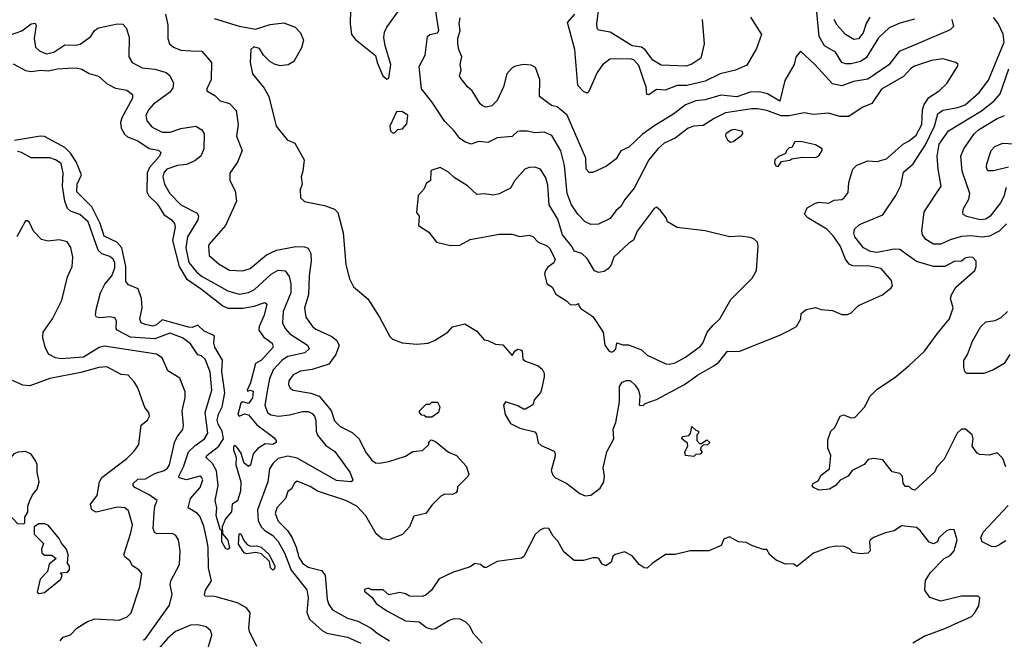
# Model space of a CAD drawing. Extents: x 2210602 to 2357277, y 510288 to 673808.
# Tile 222 of 256: x 2302023 to 2307284, y 559203 to 562515. Entities that reach past the tile are written whole.
import ezdxf

# ---------------------------------------------------------------- set-up
doc = ezdxf.new("R2010")
doc.units = 0

msp = doc.modelspace()

# ---------------------------------------------------------------- linework, layer by layer
at = {"layer": '0CON05XD'}
for points in [[(2305045, 559970), (2305075, 559973.8), (2305125, 560011.2), (2305143.8, 560045), (2305148, 560075), (2305140.7, 560119.3), (2305160, 560205), (2305198, 560275), (2305194.1, 560325.9), (2305208.3, 560361.7), (2305227.3, 560472.7), (2305228, 560555), (2305242.7, 560577.3), (2305265, 560586.2), (2305285, 560586), (2305311.2, 560561.2), (2305328.8, 560535), (2305336.7, 560505), (2305333.3, 560455), (2305355, 560452.5), (2305365, 560462.5), (2305425.9, 560484.1), (2305575.4, 560564.6), (2305645, 560615.6), (2305731.2, 560665), (2305759.2, 560685), (2305805, 560743.8), (2305865, 560742), (2306085, 560828), (2306137.5, 560855), (2306173.8, 560875), (2306196.2, 560915), (2306198.8, 560945), (2306224.4, 560965.6), (2306275, 560975.8), (2306305, 560966), (2306365, 560960), (2306415, 560938.8), (2306445, 560938.8), (2306465, 560947.5), (2306505, 560987.5), (2306632.5, 561045), (2306679.3, 561080.7), (2306687, 561093), (2306680.7, 561120.7), (2306625, 561184), (2306565, 561196.7), (2306475, 561199.4), (2306455, 561207.5), (2306434.4, 561235), (2306406.3, 561306.3), (2306368.7, 561358.7), (2306334.7, 561394.7), (2306233.3, 561455), (2306216.7, 561475), (2306230.5, 561509.5), (2306275, 561533.3), (2306295, 561538.8), (2306345, 561534.2), (2306375, 561550), (2306415, 561554.2), (2306427.9, 561562.1), (2306448.8, 561591.2), (2306453.1, 561645), (2306475, 561716), (2306495, 561736.9), (2306555, 561760), (2306605, 561757.1), (2306655, 561771.2), (2306745, 561850.6), (2306775, 561866.7), (2306812.1, 561897.9), (2306842.9, 561955), (2306846.9, 562033.1), (2306855, 562062), (2306880.9, 562099.1), (2306936.2, 562135), (2306975.6, 562174.4), (2307033.3, 562265), (2307037.5, 562275), (2307025, 562286.7), (2306955, 562305.8), (2306895, 562295.7), (2306804.4, 562265.6), (2306785, 562254), (2306745, 562210.6), (2306626.9, 562143.1), (2306575, 562067.5), (2306524.6, 562045.4), (2306452.4, 561997.6), (2306405, 561997.1), (2306345, 562014.3), (2306265, 562007.5), (2306215, 562017.5), (2306135, 562000.9), (2306091.3, 562001.3), (2306015, 562028.9), (2305965, 562038.5), (2305935, 562037.7), (2305793.2, 562016.8), (2305733.1, 561986.9), (2305675, 561948.5), (2305625, 561945.5), (2305595, 561935.5), (2305525, 561882.2), (2305466, 561855), (2305435, 561825.7), (2305384.6, 561765.4), (2305306.2, 561613.8), (2305256.4, 561553.6), (2305235, 561516.2), (2305207.3, 561492.7), (2305177.3, 561452.7), (2305115, 561422.5), (2305075, 561420.8), (2305045, 561434.2), (2305005, 561475.8), (2304971.1, 561525), (2304947.9, 561585), (2304934.3, 561735.7), (2304914.4, 561814.4), (2304867.1, 561895), (2304825, 561914.2), (2304775, 561909.2), (2304735, 561919.2), (2304695, 561919.2), (2304683.3, 561916.7), (2304655, 561891.2), (2304575, 561883.3), (2304525, 561858.8), (2304475, 561863.3), (2304435, 561850), (2304405, 561860), (2304375, 561878.8), (2304342.4, 561922.4), (2304295, 561970), (2304225.7, 562075), (2304169.2, 562145), (2304157.1, 562265), (2304189.2, 562325), (2304201.4, 562425), (2304214.5, 562435.5), (2304255, 562444), (2304263, 562457), (2304237.9, 562615)], [(2302802, 562545), (2302814.2, 562485), (2302814.2, 562415), (2302823.8, 562385), (2302845, 562368), (2302885, 562351.4), (2302938.3, 562348.3), (2302995.6, 562345.6), (2303048.8, 562285), (2303045.8, 562194.2), (2303023.3, 562145), (2303023.9, 562133.9), (2303065, 562110), (2303095, 562081.2), (2303145, 562066.2), (2303179.7, 562029.7), (2303190.8, 561955), (2303182.3, 561892.3), (2303211.2, 561815), (2303187.7, 561752.3), (2303146.4, 561693.6), (2303146.7, 561655), (2303175, 561600), (2303181.2, 561545), (2303122, 561415), (2303036.2, 561315), (2303031.2, 561305), (2303036.2, 561255), (2303088.3, 561208.3), (2303145, 561176), (2303215, 561172.5), (2303255, 561184.2), (2303342.4, 561257.6), (2303395, 561283.1), (2303497.7, 561302.3), (2303545, 561301.2), (2303563.9, 561293.9), (2303578.8, 561265), (2303580, 561225), (2303570, 561145), (2303566.9, 561045), (2303545.7, 560975), (2303552.9, 560925), (2303588, 560875), (2303605, 560861.4), (2303690.7, 560820.7), (2303715, 560801.2), (2303730, 560775), (2303712.5, 560725), (2303675, 560673.8), (2303585, 560644.2), (2303523, 560637), (2303485, 560616.2), (2303462, 560585), (2303460, 560565), (2303468.8, 560545), (2303485, 560533.8), (2303578.7, 560518.7), (2303623, 560503), (2303686.6, 560426.6), (2303705, 560370), (2303735, 560341.2), (2303798.8, 560308.8), (2303835, 560276.7), (2303875, 560200), (2303905, 560160), (2303925, 560146.7), (2303945, 560143.8), (2303995, 560153.3), (2304085, 560182.5), (2304123, 560207), (2304175, 560212.5)], [(2303791.2, 562565), (2303788, 562495), (2303796.2, 562435), (2303818, 562408), (2303925, 562322.5), (2303932.5, 562285), (2303963.3, 562215), (2303985, 562197.5)], [(2303985, 562197.5), (2303995, 562202.5), (2304005.5, 562275.5), (2303975.7, 562375), (2303968.8, 562418.8), (2303971.7, 562448.3), (2303984.6, 562475.4), (2304045, 562559.2)], [(2305928.3, 562528.3), (2305985.7, 562435), (2305959.5, 562360.5), (2305908.8, 562271.2), (2305847.5, 562245), (2305765.4, 562224.6), (2305684.6, 562185.4), (2305587, 562163), (2305535, 562163.3), (2305471.3, 562138.7), (2305425, 562140.8), (2305385, 562113.3), (2305373.8, 562115), (2305369.4, 562155), (2305355.5, 562195), (2305330.2, 562270.2), (2305305, 562299.4), (2305284.6, 562304.6), (2305176.1, 562303.9), (2305137.4, 562272.6), (2305107.6, 562232.4), (2305063, 562127), (2305055, 562122.5), (2305035, 562130), (2305005, 562163.3), (2304989.5, 562355), (2304950.5, 562499.5), (2304988.6, 562545)], [(2305668.8, 562515), (2305680, 562385), (2305661.7, 562308.3), (2305615, 562277.1), (2305584.4, 562265.6), (2305451.2, 562271.2), (2305405, 562298), (2305365, 562354.2), (2305345, 562368.5), (2305295, 562375.6), (2305177.2, 562447.2), (2305118, 562458), (2305108.3, 562468.3), (2305105.8, 562495), (2305118.2, 562575)], [(2306803.2, 562516.8), (2306725, 562495.6), (2306668.3, 562471.7), (2306611.7, 562418.3), (2306545, 562310), (2306515, 562291.5), (2306465, 562279.6), (2306435, 562278.2), (2306415, 562285.7), (2306381.4, 562341.4), (2306322.9, 562375), (2306294.5, 562425), (2306281.2, 562555)], [(2306565, 562528.1), (2306545.5, 562495), (2306529.1, 562445), (2306505, 562413.1), (2306479.7, 562409.7), (2306435.8, 562435), (2306390.6, 562485), (2306375.3, 562515.3)], [(2301975, 562433.3), (2302035.5, 562454.5), (2302085, 562492.2), (2302105.6, 562495.6), (2302110.8, 562485), (2302100, 562415), (2302108.5, 562368.5), (2302128.5, 562348.5), (2302165, 562332.2), (2302205, 562340.7), (2302265, 562380.8), (2302325, 562379.2), (2302345.6, 562384.4), (2302403.8, 562425), (2302423.6, 562456.4), (2302445, 562470.8), (2302545, 562493.3), (2302575, 562490), (2302592, 562472), (2302608.3, 562421.7), (2302607, 562317), (2302624, 562285), (2302677.4, 562257.4), (2302745, 562250), (2302805, 562232.9), (2302825, 562216), (2302845.5, 562175.5), (2302840.7, 562149.3), (2302823.8, 562126.2), (2302737.6, 562062.4), (2302712.9, 562035), (2302697.5, 562005), (2302702.5, 561975), (2302730.7, 561940.7), (2302783.6, 561913.6), (2302826.4, 561913.6), (2302885, 561933.6), (2302965, 561945.5), (2302996.2, 561926.2), (2303008.9, 561905), (2303006.5, 561825), (2302991.4, 561785), (2302959.2, 561760.8), (2302915, 561740.8), (2302865.7, 561735.7), (2302808.8, 561715), (2302793.1, 561696.9), (2302787.8, 561675), (2302796.3, 561636.3), (2302825, 561585.8), (2302884.6, 561524.6), (2302970.9, 561480.9), (2302979.2, 561465), (2302975.4, 561444.6), (2302920.4, 561355), (2302910.4, 561295), (2302927.2, 561217.2), (2302967.3, 561167.3), (2302995, 561143.8), (2303135, 561065.5), (2303195, 561048.2), (2303245, 561057.1), (2303277.6, 561072.4), (2303366.7, 561155), (2303405, 561176.5), (2303442.4, 561172.4), (2303462.8, 561142.8), (2303472.2, 561102.2), (2303472.1, 561055), (2303431.1, 560955), (2303427.1, 560895), (2303441.9, 560865), (2303466.2, 560836.2), (2303561.2, 560775), (2303570, 560755), (2303546.7, 560735), (2303455.9, 560714.1), (2303424.8, 560695.2), (2303377.4, 560642.6), (2303358.5, 560595), (2303349.1, 560549.1), (2303332.7, 560455), (2303347.1, 560415), (2303365, 560402.2), (2303405.5, 560395.5), (2303465, 560402.3), (2303535, 560421.1), (2303565, 560420.4), (2303585, 560410), (2303598.5, 560395), (2303605.4, 560375), (2303606.4, 560315), (2303613.8, 560293.8), (2303659.5, 560239.5), (2303707.6, 560207.6), (2303786.6, 560096.6), (2303803.3, 560055), (2303795, 560044), (2303715, 560051.8), (2303505, 560170.8), (2303455, 560182.1), (2303405, 560170), (2303376.9, 560145), (2303358.1, 560115), (2303349.4, 560045), (2303293.1, 559895), (2303297.7, 559837.7), (2303312.7, 559805), (2303332.9, 559785), (2303375, 559757.5), (2303403.8, 559725), (2303437.5, 559665), (2303472.8, 559572.8), (2303556.9, 559466.9), (2303564.5, 559425), (2303556.9, 559346.9), (2303570.9, 559310.9), (2303639.7, 559249.7), (2303665, 559235.8), (2303775, 559214.4), (2303845, 559183.1)], [(2303061.7, 562521.7), (2303195, 562480), (2303283.6, 562463.6), (2303360.9, 562489.1), (2303435, 562498.6), (2303495.5, 562475.5), (2303524.3, 562444.3), (2303540, 562405), (2303529.2, 562365), (2303487.9, 562292.1), (2303457.3, 562272.7), (2303415, 562268), (2303385, 562276.2), (2303360.5, 562290.5), (2303326.7, 562325), (2303305, 562360), (2303275, 562370), (2303257.5, 562355), (2303253.8, 562285), (2303266.7, 562225), (2303328.6, 562148.6), (2303354, 562105), (2303393.8, 561945), (2303452.3, 561872.3), (2303493.9, 561853.9), (2303542.5, 561765), (2303536.7, 561705), (2303526.7, 561675), (2303532.5, 561635), (2303522.5, 561605), (2303523, 561563), (2303545, 561542.5), (2303652.3, 561522.3), (2303705, 561501.2), (2303723.3, 561485), (2303752, 561375), (2303766.4, 561206.4), (2303785, 561130), (2303807, 561087), (2303883, 561023), (2303946.2, 560925), (2304000.7, 560820.7), (2304015, 560807.5), (2304067, 560787), (2304145, 560780), (2304205, 560786.2), (2304239.7, 560800.3), (2304310, 560845), (2304336.4, 560873.6), (2304401.7, 560888.3), (2304465, 560850), (2304505, 560803.3), (2304525, 560800), (2304565, 560780), (2304605, 560776.7), (2304655, 560720), (2304670, 560745), (2304685, 560753.3), (2304700.7, 560750.7), (2304707.5, 560745), (2304710.7, 560700.7), (2304725, 560690), (2304792.5, 560665), (2304815, 560647.5), (2304826, 560625), (2304826, 560605), (2304811.2, 560538.8), (2304805, 560522.5), (2304773.8, 560485), (2304763.9, 560456.1), (2304725, 560432.5), (2304715, 560432.5), (2304685, 560450), (2304618.3, 560471.7), (2304607.5, 560455), (2304616.7, 560405), (2304645, 560356.7), (2304695, 560331.2), (2304775, 560312.5), (2304785, 560300), (2304793.6, 560253.6), (2304809.3, 560239.3), (2304877.9, 560207.9), (2304884, 560195), (2304882.9, 560175), (2304862.5, 560105), (2304870.7, 560080.7), (2304886.2, 560066.2), (2304946.7, 560035), (2305015, 559982.5), (2305045, 559970)], [(2307003.3, 562515), (2307011.7, 562478.3), (2306995, 562460), (2306835, 562393.5), (2306721.2, 562345), (2306667, 562273), (2306555, 562196.5), (2306477.5, 562185), (2306415, 562160.8), (2306365, 562171.2), (2306272, 562275), (2306195, 562346.7), (2306170, 562315), (2306161.2, 562275), (2306110.3, 562189.7), (2306085, 562080), (2306017.8, 562117.8), (2305975, 562128.5), (2305925, 562126.7), (2305855, 562102.2), (2305769.1, 562110.9), (2305685, 562085.6), (2305635, 562081.5), (2305580.2, 562059.8), (2305518.7, 562011.3), (2305411.4, 561945), (2305348.9, 561901.1), (2305276.8, 561833.2), (2305235, 561813.3), (2305209.5, 561770.5), (2305158.8, 561731.2), (2305085, 561698.8), (2305065, 561698.8), (2305050, 561715), (2305048, 561775), (2304948.1, 562005), (2304895, 562049.2), (2304865, 562056), (2304800, 562105), (2304802, 562195), (2304779.5, 562259.5), (2304755, 562270.8), (2304715, 562274.4), (2304673, 562267), (2304655, 562256.7), (2304626.2, 562225), (2304607.5, 562155), (2304575, 562082.5), (2304545, 562053.8), (2304515, 562048), (2304495, 562053.8), (2304482.5, 562065), (2304440, 562135), (2304415, 562156.7), (2304376.7, 562205), (2304373.3, 562215), (2304381.2, 562245), (2304376, 562275), (2304385.8, 562315.8), (2304369.2, 562355), (2304364.2, 562385.8), (2304364.1, 562415.9), (2304376.2, 562455), (2304371.2, 562495), (2304375.9, 562524.1)], [(2307150.5, 560190.5), (2307138.3, 560198.3), (2307112.5, 560235), (2307116.7, 560275), (2307112.5, 560295), (2307077, 560327), (2307055, 560326.7), (2307032.5, 560305), (2306962.5, 560165), (2306922.5, 560125), (2306912.5, 560097.5), (2306805, 560000), (2306790, 560005), (2306775, 560020), (2306755, 560020), (2306742.5, 560035), (2306740, 560075), (2306725, 560090), (2306685, 560097.5), (2306635, 560162.5), (2306585, 560170), (2306556.4, 560163.6), (2306535, 560137.5), (2306470, 560105), (2306450, 560075), (2306406.4, 560053.6), (2306382.5, 560025), (2306350, 560005), (2306295, 560000), (2306263.6, 560013.6), (2306257.5, 560025), (2306262.5, 560035), (2306289.3, 560050.7), (2306305, 560080), (2306350, 560115), (2306357.5, 560185), (2306340, 560225), (2306340.7, 560269.3), (2306357.5, 560315), (2306378.8, 560335), (2306407.5, 560395), (2306425, 560402.5), (2306465, 560386), (2306485, 560388.8), (2306535.8, 560444.2), (2306567.6, 560502.4), (2306605, 560540.8), (2306698, 560602), (2306775, 560667.1), (2306857.8, 560742.2), (2306924.3, 560835), (2306991.4, 560915), (2307011.2, 560975), (2306996, 561025), (2307001.2, 561045), (2307024.1, 561085.9), (2307125.8, 561174.2), (2307133.6, 561196.4), (2307133.6, 561223.6), (2307115, 561243.8), (2307095, 561245.8), (2307075, 561240), (2307055, 561224), (2307015, 561222.5), (2306965, 561195.7), (2306905, 561195.6), (2306815, 561222.2), (2306725, 561286.9), (2306695, 561288.9), (2306605, 561269.6), (2306568.8, 561275), (2306532, 561295), (2306484.4, 561354.4), (2306478.8, 561375), (2306482.5, 561395), (2306510.8, 561419.2), (2306635, 561471.2), (2306704.4, 561575.6), (2306731.3, 561628.7), (2306745, 561700), (2306796.2, 561745), (2306863.3, 561846.7), (2306910.7, 561945), (2306928.6, 562011.4), (2306955, 562031.5), (2307035, 562045.5), (2307075, 562059.5), (2307148.6, 562125), (2307198.8, 562191.2), (2307283.3, 562395), (2307277.2, 562437.2), (2307250, 562495), (2307225, 562525.8)], [(2301989.1, 562279.1), (2302055, 562243.6), (2302085, 562238.5), (2302135.8, 562245.8), (2302175, 562241.1), (2302225, 562251.9), (2302280, 562255), (2302325, 562258), (2302355, 562250), (2302395, 562227.5), (2302445, 562212.5), (2302491.3, 562171.3), (2302535, 562149.2), (2302595, 562137.5), (2302626.7, 562115), (2302625.8, 562095), (2302569.1, 561990.9), (2302562.5, 561965), (2302565.6, 561935), (2302582.9, 561902.9), (2302598.9, 561888.9), (2302655, 561866.7), (2302715, 561826.7), (2302765, 561816.9), (2302777.5, 561805), (2302769.4, 561785), (2302717.5, 561725), (2302703.9, 561696.1), (2302702.5, 561595), (2302713.2, 561573.2), (2302758.9, 561528.9), (2302793.7, 561473.7), (2302834.7, 561444.7), (2302851.1, 561425), (2302854.6, 561405), (2302840.4, 561335), (2302876.2, 561195), (2302915, 561130), (2302995, 561073.8), (2303108.1, 560985), (2303135, 560972.9), (2303215, 560972.3), (2303276.3, 560983.7), (2303333.8, 561003.8), (2303343.8, 560995), (2303328.9, 560935), (2303303.1, 560875), (2303301.4, 560855), (2303325, 560819.2), (2303372, 560785), (2303377.1, 560765), (2303315, 560695.7), (2303282.4, 560677.6), (2303256.4, 560573.6), (2303238.8, 560535), (2303240, 560530), (2303255, 560534.4), (2303270, 560530), (2303266.3, 560493.7), (2303246.1, 560463.9), (2303215, 560471.8), (2303205, 560464.5), (2303188.5, 560405), (2303195, 560395.7), (2303225, 560408.7), (2303245, 560402.5), (2303289.7, 560349.7), (2303381.7, 560281.7), (2303393.3, 560265), (2303393.3, 560255), (2303375, 560244.5), (2303335, 560247.5), (2303295, 560222.5), (2303271.4, 560195), (2303255.8, 560135), (2303245, 560126), (2303222.5, 560145), (2303212.5, 560177.5), (2303207.1, 560197.1), (2303185, 560227.9), (2303175, 560238.1), (2303165, 560233.3), (2303165.4, 560215), (2303179.6, 560175), (2303178.1, 560135), (2303204, 560045), (2303202.5, 559995), (2303186.7, 559943.3), (2303159.1, 559925), (2303154.5, 559885), (2303122.3, 559847.7), (2303105.8, 559805), (2303106.7, 559766.7), (2303135, 559733.3), (2303145, 559690), (2303135, 559682.5), (2303125, 559686.7), (2303103.5, 559723.5), (2303102.5, 559782.5), (2303095, 559790), (2303072.2, 559865), (2303075.8, 559905), (2303066.9, 559945), (2303084.4, 560025), (2303074, 560104), (2303053.5, 560143.5), (2303018.8, 560175), (2303024, 560185), (2303086, 560234), (2303112.9, 560275), (2303104.6, 560315), (2303083.2, 560353.2), (2303078.4, 560375), (2303085, 560406), (2303105.5, 560445), (2303119.5, 560520.5), (2303107.8, 560597.8), (2303103, 560635), (2303106.2, 560695), (2303066.2, 560765), (2303060.4, 560785), (2303064, 560825), (2303009.3, 560849.3), (2302975, 560881.4), (2302945, 560869.3), (2302925, 560870.5), (2302785, 560910.9), (2302755, 560884.5), (2302735, 560877.5), (2302693.3, 560885), (2302672.9, 560895), (2302665.7, 560915.7), (2302677.7, 560975), (2302674.7, 561024.7), (2302655.4, 561075.4), (2302605, 561098.1), (2302590.5, 561115), (2302589.7, 561195), (2302568.8, 561295), (2302543.1, 561325), (2302475, 561357.3), (2302452.9, 561425), (2302408.7, 561515), (2302327.8, 561595), (2302330, 561635), (2302352.9, 561685), (2302325.2, 561755.2), (2302295, 561800.8), (2302265, 561831.3), (2302155, 561890.3), (2302135, 561892.3), (2301995, 561869.4)], [(2307295, 561422.9), (2307255.8, 561385), (2307205, 561358.2), (2307165, 561351.8), (2307105, 561359.5), (2307055, 561355.5), (2306995, 561338.1), (2306945, 561315.6), (2306905, 561315.8), (2306865, 561340), (2306846.7, 561365), (2306843.3, 561385), (2306855, 561487.5), (2306946, 561625), (2306929.4, 561715), (2306925.4, 561785), (2306935, 561850), (2306985, 561920.6), (2307162.4, 562027.6), (2307228.8, 562081.2), (2307261.7, 562118.3), (2307307.8, 562252.2)], [(2304025, 561910), (2304043, 561927), (2304068.3, 561931.7), (2304091.7, 561958.3), (2304097.5, 562005), (2304065, 562023.3), (2304037, 562023), (2304000, 561945), (2304005, 561920), (2304015, 561910), (2304025, 561910)], [(2307293, 561617), (2307280.6, 561569.4), (2307263.1, 561535), (2307208.6, 561465), (2307185, 561447.8), (2307154.5, 561445.5), (2307082.5, 561462.5), (2307064.3, 561474.3), (2307061.2, 561485), (2307065.8, 561505), (2307094, 561556), (2307099.6, 561585), (2307057.8, 561705), (2307052, 561785), (2307067.5, 561825), (2307123.1, 561905), (2307145, 561925.5), (2307245, 561986.7), (2307285, 562003.1)], [(2305820.7, 561860.7), (2305835, 561863.8), (2305880, 561895), (2305886.7, 561905), (2305885, 561917.5), (2305842.3, 561927.7), (2305825, 561923.8), (2305796.7, 561905), (2305793.9, 561893.9), (2305805, 561872.5), (2305820.7, 561860.7)], [(2306075, 561730), (2306093.3, 561756.7), (2306137, 561763), (2306148.3, 561771.7), (2306205, 561780), (2306275, 561777.5), (2306293, 561787), (2306310, 561815), (2306310, 561825), (2306275, 561846.2), (2306195, 561863.3), (2306165, 561862.5), (2306148.3, 561831.7), (2306135, 561830), (2306120, 561815), (2306115, 561800), (2306075, 561782.5), (2306057.5, 561765), (2306055, 561750), (2306063.6, 561733.6), (2306075, 561730)], [(2307306.7, 561726.7), (2307225, 561707.1), (2307195, 561707.5), (2307188, 561725), (2307190.8, 561745), (2307214.2, 561815), (2307233.4, 561836.6), (2307275, 561854.3), (2307395, 561847.9)], [(2303290, 559165), (2303251.2, 559245), (2303247.5, 559265), (2303254, 559345), (2303235, 559371.2), (2303187.6, 559397.6), (2303065, 559432.5), (2303015, 559433.8), (2303010.5, 559440.5), (2303016.2, 559465), (2303048, 559515), (2303032.2, 559585), (2303030.9, 559695), (2303023.6, 559735), (2303007.3, 559807.3), (2302985, 559861.2), (2302973.8, 559875), (2302923.8, 559905), (2302935.6, 559955), (2302988.1, 560015), (2303001.4, 560055), (2302995, 560070), (2302985, 560074.2), (2302915, 560055.5), (2302875.7, 560065.7), (2302874.4, 560075), (2302898.5, 560125), (2302925.4, 560205), (2302960.7, 560239.3), (2303011.4, 560275), (2303029.1, 560305), (2303014.5, 560415), (2303050, 560535), (2303041.7, 560631.7), (2303015, 560700), (2302995, 560717.5), (2302975, 560724), (2302935, 560781.4), (2302892.5, 560815), (2302825, 560838.5), (2302745, 560809.7), (2302615, 560817.1), (2302543.3, 560855), (2302538.8, 560865), (2302540.8, 560905), (2302530.8, 560920.8), (2302505, 560926.7), (2302455, 560920.5), (2302433.3, 560925), (2302427.5, 560935), (2302431.4, 560965), (2302455.6, 561055), (2302478.9, 561101.1), (2302515.5, 561145), (2302531.8, 561188.2), (2302532.3, 561215), (2302523.3, 561235), (2302505, 561249.1), (2302462.5, 561262.5), (2302443.2, 561283.2), (2302389.5, 561435), (2302345, 561474.3), (2302295, 561490.8), (2302278.8, 561505), (2302264.5, 561544.5), (2302251.8, 561625), (2302255.5, 561695), (2302245, 561746.7), (2302215, 561766), (2302185, 561776.2), (2302085, 561776.7), (2302033.3, 561805), (2302010.9, 561810.9)], [(2305495, 560674), (2305525, 560680.8), (2305579.7, 560710.3), (2305660.7, 560769.3), (2305672.9, 560785), (2305696.1, 560843.9), (2305727.4, 560882.6), (2305764.3, 560915), (2305821.7, 561018.3), (2305937.3, 561132.7), (2305958.8, 561175), (2305968.8, 561305), (2305965.7, 561325.7), (2305945, 561344), (2305925, 561350.8), (2305875, 561357.5), (2305815, 561354), (2305685, 561386), (2305535, 561404), (2305484.1, 561434.1), (2305476.2, 561455), (2305446.7, 561495), (2305425, 561512.5), (2305412.5, 561505), (2305322, 561385), (2305302.9, 561337.1), (2305275, 561318), (2305198, 561245), (2305184, 561205), (2305167, 561183), (2305145, 561168), (2305115, 561163.3), (2305095, 561172.5), (2305055, 561237.5), (2305026.7, 561265), (2304985, 561277.5), (2304975, 561300), (2304923.3, 561365), (2304897.9, 561447.9), (2304851.2, 561525), (2304845, 561630), (2304835, 561670), (2304806.2, 561715), (2304775, 561726), (2304745, 561724), (2304722.5, 561715), (2304668.8, 561655), (2304645.8, 561614.2), (2304585, 561584), (2304555, 561576.2), (2304505, 561583.3), (2304465, 561580), (2304415, 561626.7), (2304345, 561671.2), (2304315, 561700), (2304270, 561725), (2304225, 561710), (2304220, 561705), (2304217.5, 561655), (2304195, 561640), (2304185, 561610), (2304152.5, 561575), (2304142.5, 561485), (2304157.5, 561465), (2304153.9, 561413.9), (2304209.5, 561379.5), (2304250, 561325), (2304325, 561307.5), (2304375, 561308.8), (2304430.7, 561339.3), (2304585, 561368.8), (2304655, 561368), (2304695, 561356), (2304745, 561363.8), (2304765, 561356.2), (2304792.5, 561325), (2304837, 561307), (2304853, 561293), (2304883.3, 561235), (2304877.5, 561215), (2304845, 561192.5), (2304832.5, 561175), (2304827.5, 561155), (2304840, 561105), (2304867.5, 561085), (2304887, 561047), (2304945, 561012.5), (2304965, 560993.3), (2304995, 560990), (2305008.3, 560998.3), (2305010, 560985), (2305021.7, 560971.7), (2305085, 560927.5), (2305140, 560845), (2305150, 560775), (2305170, 560745), (2305185, 560737.5), (2305200, 560745), (2305207.5, 560755), (2305213, 560787), (2305245, 560777.5), (2305275, 560777.5), (2305345, 560750), (2305375, 560721.2), (2305475, 560676.2), (2305495, 560674)], [(2302685, 559198), (2302699.7, 559210.3), (2302823.1, 559385), (2302838.1, 559445), (2302826.9, 559495), (2302830, 559515), (2302877.3, 559602.7), (2302880.8, 559675), (2302872, 559735), (2302857, 559757), (2302838.3, 559768.3), (2302756, 559766), (2302743, 559773), (2302736, 559795), (2302741.7, 559878.3), (2302745.9, 559914.1), (2302757.5, 559945), (2302715.4, 559975.4), (2302638, 560015), (2302629.2, 560025), (2302629.2, 560035), (2302655, 560058.6), (2302695, 560060.5), (2302745, 560089.1), (2302796, 560105), (2302812.7, 560117.3), (2302822.9, 560135), (2302850.6, 560255), (2302864.4, 560285), (2302894.2, 560325), (2302899.2, 560345), (2302890.6, 560425), (2302907.5, 560495), (2302906.7, 560525), (2302878.3, 560598.3), (2302815, 560637.5), (2302785, 560707.5), (2302755, 560727.1), (2302475, 560768.9), (2302447.5, 560762.5), (2302365, 560711.4), (2302245, 560702.9), (2302215, 560708), (2302176.4, 560726.4), (2302158.8, 560765), (2302146.1, 560816.1), (2302149.2, 560845), (2302199.2, 560915), (2302248, 561015), (2302279.5, 561140.5), (2302304, 561195), (2302308, 561245), (2302297.3, 561297.3), (2302277.3, 561327.3), (2302235, 561338), (2302175, 561331.2), (2302139.3, 561339.3), (2302097.5, 561385), (2302075, 561430), (2302065, 561440), (2302055, 561440), (2302007.5, 561355)], [(2307312.5, 560725), (2307283, 560677), (2307225, 560643.3), (2307175, 560624), (2307083.9, 560623.9), (2307072.5, 560635), (2307066.7, 560655), (2307067, 560693), (2307087.5, 560725), (2307113, 560797), (2307157.5, 560875), (2307185, 560900), (2307235, 560907.5), (2307267, 560923), (2307300, 560955)], [(2302240, 559195), (2302255, 559213.8), (2302295, 559226.2), (2302328, 559262), (2302385, 559297.5), (2302425, 559312.5), (2302554.1, 559305.9), (2302597.3, 559322.7), (2302618, 559345), (2302666, 559485), (2302676.7, 559555), (2302660, 559575), (2302626.1, 559596.1), (2302611.7, 559621.7), (2302584.3, 559644.3), (2302580, 559655), (2302617.8, 559772.2), (2302625.6, 559815), (2302605, 559890), (2302585, 559905.7), (2302545, 559909.4), (2302432.3, 559882.3), (2302408.8, 559895), (2302402.5, 559925), (2302437.8, 559972.2), (2302450, 560045), (2302463, 560067), (2302595, 560170), (2302635, 560208.8), (2302660, 560245), (2302673, 560347), (2302705.9, 560374.1), (2302716.7, 560395), (2302713.3, 560415), (2302691.7, 560441.7), (2302676, 560486), (2302655, 560547.5), (2302635, 560580), (2302602.5, 560615), (2302565, 560617.5), (2302488.5, 560658.5), (2302445.5, 560655.5), (2302350.3, 560629.7), (2302185, 560597.5), (2302077, 560557), (2302040.9, 560560.9), (2301985, 560586.7)], [(2304225, 560390), (2304195, 560390), (2304185, 560400), (2304171.7, 560401.7), (2304160, 560415), (2304160, 560425), (2304195, 560460), (2304215, 560460), (2304225, 560470), (2304255, 560470), (2304267.5, 560445), (2304260, 560415), (2304225, 560390)], [(2305625, 560180), (2305580, 560185), (2305577.5, 560205), (2305592.5, 560235), (2305591.7, 560251.7), (2305560, 560275), (2305565, 560286.7), (2305597.5, 560292.5), (2305607.5, 560302.5), (2305615, 560340), (2305635, 560320), (2305650, 560315), (2305650, 560305), (2305640, 560295), (2305640, 560265), (2305655, 560250), (2305665, 560250), (2305695, 560270), (2305710, 560255), (2305698.3, 560241.7), (2305675, 560240), (2305661.7, 560228.3), (2305660, 560215), (2305670, 560205), (2305658.3, 560191.7), (2305635, 560190), (2305625, 560180)], [(2304175, 560212.5), (2304210, 560245), (2304210, 560255), (2304221.7, 560268.3), (2304245, 560260), (2304315, 560202.5), (2304357.5, 560185), (2304408.3, 560128.3), (2304423.3, 560085), (2304417.7, 560072.3), (2304361.7, 560018.3), (2304360, 559995), (2304352.5, 559985), (2304335, 559976.7), (2304295, 559978.8), (2304272.5, 559967.5), (2304225, 559920), (2304193.3, 559875), (2304128.8, 559861.2), (2304105.7, 559804.3), (2304067.6, 559762.4), (2303995, 559734.2), (2303959.3, 559739.3), (2303927.5, 559767.5), (2303873, 559863), (2303823.8, 559915), (2303765, 559945.7), (2303614.4, 559994.4), (2303575, 560019.2), (2303505, 560048.8), (2303491.7, 560038.3), (2303475, 560006.7), (2303455, 559992.5), (2303442.5, 559955), (2303397.5, 559905), (2303388, 559875), (2303404.4, 559835), (2303454.7, 559784.7), (2303478.2, 559745), (2303501.2, 559695), (2303515, 559642), (2303535, 559610), (2303565, 559589.4), (2303635, 559570), (2303655.7, 559545.7), (2303665.6, 559415.6), (2303675, 559388.8), (2303695, 559360.8), (2303775, 559315.6), (2303830.2, 559300.2), (2303901.7, 559261.7), (2303932.5, 559235), (2303999.2, 559195)], [(2302045, 559820), (2302050, 559825), (2302050, 559855), (2302067, 559883), (2302067.5, 559915), (2302077.5, 559945), (2302092.5, 559975), (2302117.5, 560005), (2302127.5, 560045), (2302117, 560097), (2302117.5, 560135), (2302110, 560155), (2302085, 560192.5), (2302055, 560206.7), (2302015, 560203.3), (2301992.5, 560195), (2301953, 560147), (2301936, 560105), (2301938.3, 560018.3), (2301962.5, 559875), (2302011.7, 559821.7), (2302045, 559820)], [(2307291.2, 560125), (2307275, 560170), (2307245, 560200), (2307203, 560187), (2307150.5, 560190.5)], [(2307290.9, 559729.1), (2307255, 559706), (2307235, 559698), (2307215, 559698.8), (2307165, 559723.3), (2307158, 559745), (2307171.4, 559775), (2307305, 559918.8)], [(2302125, 559447.5), (2302155, 559453.3), (2302242.5, 559525), (2302250, 559545), (2302241.7, 559558.3), (2302278.3, 559561.7), (2302290, 559575), (2302290, 559595), (2302278.3, 559608.3), (2302282.5, 559655), (2302273.3, 559685), (2302246.4, 559716.4), (2302235, 559742.5), (2302175, 559812.5), (2302155, 559820), (2302125, 559820), (2302100, 559805), (2302100, 559765), (2302150, 559715), (2302140, 559685), (2302142.5, 559665), (2302155, 559652.5), (2302195, 559652.5), (2302217.5, 559635), (2302180, 559605), (2302172.5, 559565), (2302133.3, 559525), (2302117.5, 559455), (2302125, 559447.5)], [(2306795, 559183.8), (2306855, 559220), (2306965, 559261.2), (2307107.5, 559325), (2307125, 559342.5), (2307147.7, 559382.3), (2307152.5, 559425), (2307143, 559433), (2307055, 559433.3), (2306945, 559406.2), (2306885.9, 559425.9), (2306858.8, 559465), (2306862.7, 559517.3), (2306889.5, 559560.5), (2306962.5, 559635), (2306995, 559651.2), (2307016, 559675), (2307031.2, 559735), (2307015, 559787.5), (2306995, 559790), (2306975, 559782.5), (2306933.3, 559745), (2306926, 559724), (2306905, 559713.8), (2306882.3, 559722.3), (2306834.2, 559784.2), (2306815, 559800), (2306735, 559808.8), (2306695, 559783.3), (2306648, 559772), (2306585, 559746.7), (2306567, 559733), (2306562.5, 559725), (2306566.7, 559675), (2306555, 559662.5), (2306515, 559660), (2306475, 559667.5), (2306456.1, 559686.1), (2306428.3, 559698.3), (2306385, 559700), (2306345, 559693.8), (2306265, 559663.8), (2306175, 559592.5), (2306157, 559607), (2306115, 559603.8), (2306065, 559626.7), (2306030, 559655), (2306015, 559682.5), (2305995, 559683.3), (2305935, 559703.8), (2305905, 559721.2), (2305863.6, 559723.6), (2305815, 559750), (2305785, 559737.5), (2305770, 559705), (2305705, 559676.7), (2305605, 559676.7), (2305525, 559656.7), (2305474.1, 559655.9), (2305401.7, 559608.3), (2305375, 559582.5), (2305360, 559585), (2305333.6, 559603.6), (2305295, 559650), (2305255, 559670), (2305203.8, 559656.2), (2305192.5, 559645), (2305182.5, 559615), (2305155, 559596.2), (2305134.3, 559604.3), (2305116.7, 559635), (2305108.3, 559638.3), (2305085, 559638.8), (2305035, 559623.3), (2304985, 559623.8), (2304929.7, 559669.7), (2304898, 559728), (2304872.5, 559755), (2304850, 559795), (2304825, 559797.5), (2304800, 559785), (2304777, 559763), (2304716.2, 559645), (2304705, 559636.7), (2304575, 559618.8), (2304515, 559587.5), (2304505, 559587.5), (2304485, 559602.5), (2304455, 559607.5), (2304430, 559590), (2304335, 559560), (2304265, 559526.7), (2304222.5, 559465), (2304195, 559440), (2304175, 559432.5), (2304105, 559433.3), (2304085, 559446.7), (2304055, 559453.3), (2303995, 559440), (2303965, 559466.7), (2303905, 559467.5), (2303885, 559476.7), (2303865, 559470), (2303865, 559460), (2303906.4, 559426.4), (2303927.5, 559395), (2303984.3, 559354.3), (2304085, 559301.2), (2304157, 559297), (2304196.4, 559266.4), (2304225, 559256.7), (2304245, 559260), (2304315, 559303.3), (2304345, 559313.3), (2304375, 559312.5), (2304405.9, 559295.9), (2304425, 559276.7), (2304446.2, 559235), (2304493.2, 559183.2)], [(2303375, 559572.5), (2303362.5, 559585), (2303358.3, 559618.3), (2303315, 559660), (2303285, 559666.7), (2303235, 559660), (2303222, 559665), (2303191.6, 559711.6), (2303195, 559766.2), (2303205, 559766.7), (2303220.3, 559730.3), (2303239.2, 559709.2), (2303255, 559701.2), (2303288.3, 559701.7), (2303312.5, 559695), (2303355, 559658.8), (2303385.8, 559595), (2303385, 559580), (2303375, 559572.5)], [(2303017, 559117), (2303050, 559225), (2303045, 559247.5), (2303019.5, 559269.5), (2302975, 559280), (2302935, 559278.6), (2302856.2, 559245), (2302812.4, 559207.6), (2302695, 559072.5)]]:
    msp.add_lwpolyline(points, dxfattribs=at)

doc.saveas('drawing.dxf')
